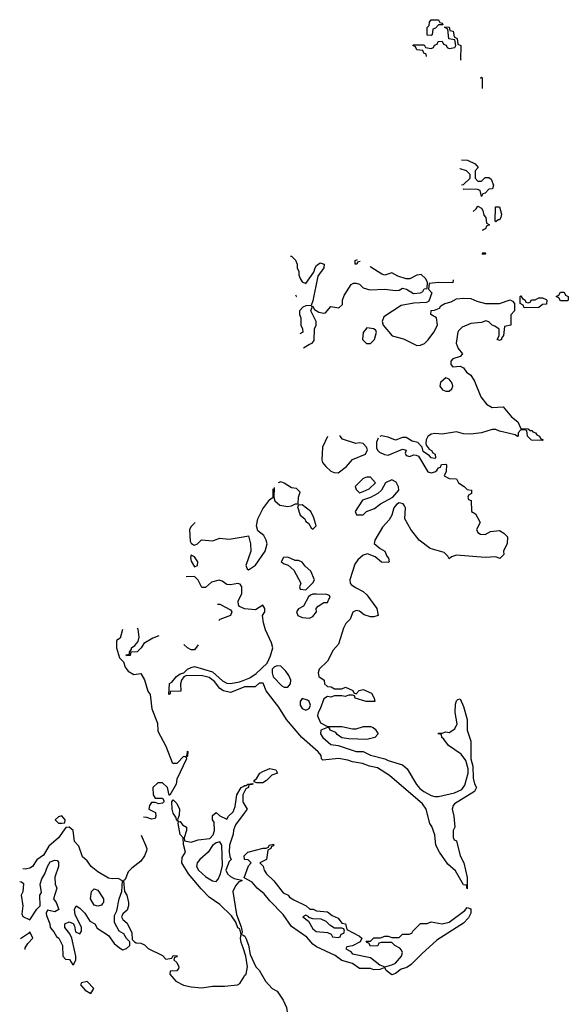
# Model space of a CAD drawing. Header units: inches. Extents: x 1980008 to 2252673, y 74414 to 260562.
# Tile 105 of 228: x 1988754 to 1991814, y 211561 to 217054. Entities that reach past the tile are written whole.
import ezdxf

# ---------------------------------------------------------------- set-up
doc = ezdxf.new("R2010")
doc.units = ezdxf.units.IN
doc.header["$MEASUREMENT"] = 0
doc.layers.add('B9281', color=7, linetype='Continuous')
doc.layers.add('B9291', color=7, linetype='Continuous')

msp = doc.modelspace()

# ---------------------------------------------------------------- linework, layer by layer
at = {"layer": 'B9281', "color": 5, "elevation": 60}
for points in [[(1989731.1, 214248.6), (1989730, 214246), (1989710, 214226), (1989702, 214210), (1989705.4, 214145.4), (1989710, 214134), (1989723.6, 214123.6), (1989730, 214122), (1989746, 214130), (1989768, 214152), (1989830, 214147.3), (1989870, 214161), (1989923.1, 214156.9), (1990000, 214169.2)], [(1990000, 213771.5), (1989980.9, 213780.9), (1989974, 213790), (1989972.7, 213810), (1989992.5, 213852.5), (1989992.7, 213890), (1989984.7, 213904.7), (1989970, 213909.2), (1989930, 213900.9), (1989910, 213902.7), (1989882.5, 213922.5), (1989866.8, 213926.8), (1989824.1, 213915.9), (1989790, 213886), (1989770, 213886), (1989750, 213928), (1989730, 213948.7), (1989682.9, 213946.7)], [(1989856.5, 213794), (1989870, 213794), (1989930, 213762), (1989938, 213750), (1989930.5, 213729.5), (1989870, 213708.7), (1989864.2, 213703.3)], [(1989327.2, 213652.9), (1989315.3, 213604.7), (1989294, 213590), (1989294, 213550), (1989310, 213494), (1989332.7, 213472.7), (1989342, 213442), (1989359.6, 213419.6), (1989390, 213401), (1989430, 213406), (1989450, 213371), (1989467.9, 213307.9), (1989481, 213290), (1989491, 213210), (1989522, 213130), (1989524.5, 213084.5), (1989570, 213002), (1989604.7, 212910), (1989610, 212906), (1989633.2, 212906.8), (1989670, 212944.7), (1989678, 212942), (1989688, 212952), (1989690, 212974), (1989691.1, 212971.1), (1989690, 212946), (1989682, 212938), (1989684.7, 212930), (1989630, 212818), (1989626, 212790), (1989592, 212728), (1989588, 212728), (1989579, 212770), (1989550, 212797.2), (1989524, 212796), (1989497.3, 212770), (1989498.8, 212730), (1989510, 212711.3), (1989551.1, 212711.1), (1989558, 212698), (1989558, 212690), (1989550, 212684), (1989530, 212679), (1989510, 212688), (1989490, 212688), (1989478, 212670), (1989474, 212650), (1989510.7, 212630.7), (1989514, 212610), (1989510, 212598), (1989490, 212594), (1989464.1, 212604.1), (1989443.8, 212605.2)], [(1989530.5, 213616.4), (1989496.8, 213603.2), (1989446, 213574), (1989431.3, 213550), (1989410, 213528), (1989374, 213526), (1989370, 213508), (1989350, 213506), (1989348.4, 213511.6), (1989366, 213514), (1989366, 213526), (1989378, 213542), (1989378, 213550), (1989397.2, 213562.8), (1989414.6, 213585.4), (1989421.2, 213610), (1989414, 213654), (1989409.7, 213658.3)], [(1989749.3, 213566.2), (1989730, 213538), (1989710, 213538), (1989689.3, 213549.3), (1989670.3, 213567.8)], [(1990000, 213328.8), (1989930, 213300.9), (1989890, 213309.4), (1989870, 213322.7), (1989841.5, 213361.5), (1989810, 213383.7), (1989773.2, 213393.2), (1989683.6, 213396.4), (1989670, 213388.7), (1989656, 213370), (1989651, 213350), (1989652.7, 213307.3), (1989594, 213306), (1989594, 213294), (1989586, 213290), (1989590, 213351.3), (1989602, 213358), (1989628, 213390), (1989650, 213404.7), (1989670, 213411), (1989690, 213430.8), (1989710, 213441), (1989730, 213446), (1989830, 213416), (1989885.5, 213365.5), (1989910, 213353.4), (1989930.5, 213350.5), (1989980.5, 213359.5), (1990000, 213367.5)], [(1990000, 211876), (1989990, 211906), (1989986, 211930), (1989989, 211950), (1989982, 211982), (1989970, 211988), (1989959.3, 212019.3), (1989935.1, 212055.1), (1989870, 212117.2), (1989810, 212159), (1989765.8, 212205.8), (1989696, 212290), (1989659, 212350), (1989660.4, 212379.6), (1989678, 212410), (1989667.3, 212452.7), (1989666, 212490), (1989649.3, 212509.3), (1989638, 212570), (1989640.4, 212579.6), (1989650, 212582), (1989662.8, 212562.8), (1989684.7, 212550), (1989684.7, 212530), (1989671.3, 212490), (1989672.7, 212472.7), (1989710, 212466), (1989750, 212478.8), (1989814, 212486), (1989833.6, 212506.4), (1989841.2, 212530), (1989838, 212578), (1989828.7, 212591.3), (1989830, 212614), (1989850, 212632), (1989870, 212612), (1989910, 212594), (1989918, 212610), (1989945.2, 212634.8), (1989956, 212664), (1989965.2, 212730), (1989989, 212770), (1990000, 212776.3)], [(1990000, 212733.8), (1989998, 212730), (1989998, 212690), (1990000, 212686.7)], [(1990000, 212619.8), (1989958, 212562), (1989946.8, 212533.2), (1989944.7, 212510), (1989924.7, 212450), (1989922, 212410), (1989925.4, 212385.4), (1989934, 212370), (1989922.8, 212357.2), (1989904.7, 212310), (1989914, 212290), (1989930, 212274), (1989950, 212262.8), (1989994, 212254), (1989994, 212250), (1989976, 212244), (1989957.5, 212222.5), (1989943, 212190), (1989962.5, 212062.5), (1989990, 211994), (1989994.8, 211965.2), (1989991.3, 211951.3), (1990000, 211946.5)], [(1988754.1, 212245.6), (1988764.7, 212244.7), (1988775.3, 212235.3), (1988771.1, 212188.9), (1988762, 212170), (1988771, 212110), (1988766.4, 212066.4), (1988771.3, 212051.3), (1988810, 212032), (1988850, 212092), (1988868, 212110), (1988866, 212170), (1988875.3, 212184.7), (1988868.9, 212231.1), (1988878, 212262), (1988894, 212290), (1988909.2, 212330.8), (1988924.1, 212355.9), (1988950, 212366), (1988963.6, 212363.6), (1988970, 212354), (1988970.6, 212330), (1988951, 212270), (1988951.6, 212231.6), (1988962, 212210), (1988942, 212150), (1988958, 212130), (1988972, 212090), (1988950, 212078), (1988910, 212086), (1988902, 212070), (1988903.6, 212056.4), (1988922, 212010), (1988924.7, 211990), (1988945.4, 211965.4), (1988959.6, 211939.6), (1988972, 211930), (1988992, 211890), (1988994, 211830), (1989010, 211814), (1989031.3, 211811.3), (1989050, 211782), (1989055.3, 211784.7), (1989068, 211810), (1989068, 211830), (1989044, 211930), (1989034, 211954), (1989006, 211990), (1989006, 212010), (1989030, 212022), (1989052.7, 212012.7), (1989059.6, 211999.6), (1989066, 211966), (1989090, 211954), (1989098, 211970), (1989098, 211990), (1989063.1, 212063.1), (1989059, 212090), (1989068.7, 212111.3), (1989090, 212098), (1989118, 212070), (1989145.4, 212025.4), (1989174, 212010), (1989185.4, 211985.4), (1989250, 211944.7), (1989281.1, 211901.1), (1989310, 211876), (1989330, 211864.7), (1989350, 211872), (1989368, 211890), (1989368, 211910), (1989350, 211928), (1989334.6, 211954.6), (1989308.7, 211970), (1989283.1, 212016.9), (1989283.1, 212056.9), (1989296.4, 212083.6), (1989309.2, 212150), (1989324, 212190), (1989328, 212250), (1989304, 212264), (1989270, 212261.2), (1989250, 212265.2), (1989190, 212299.5), (1989152.7, 212330), (1989130, 212362), (1989104.1, 212384.1), (1989083.3, 212443.3), (1989059, 212470), (1989053.2, 212530), (1989030, 212548.7)], [(1989030, 212548.7), (1989012, 212548), (1988970.6, 212489.4), (1988917.3, 212442.7), (1988886.4, 212393.6), (1988850, 212368), (1988824.7, 212330), (1988810, 212321.2), (1988784.5, 212315.5), (1988770.7, 212316.7)], [(1989430.8, 212505.7), (1989456.4, 212450), (1989463, 212430), (1989462, 212418), (1989450.8, 212390), (1989430, 212359), (1989378.8, 212321.2), (1989359.3, 212300.7), (1989342, 212258), (1989334, 212250), (1989338, 212190), (1989351, 212170), (1989361, 212130), (1989361, 212110), (1989354, 212086), (1989330, 212066), (1989322, 212050), (1989330, 212034), (1989354, 212014), (1989379.6, 211959.6), (1989382, 211922), (1989394, 211910), (1989403.6, 211903.6), (1989430, 211902), (1989450, 211894), (1989470, 211872), (1989550, 211834), (1989570, 211814), (1989602, 211818), (1989610, 211834), (1989632, 211832), (1989630, 211826), (1989618, 211822), (1989614, 211810), (1989630, 211794), (1989642, 211770), (1989639.6, 211760.4), (1989630, 211748), (1989594, 211746), (1989592, 211730), (1989624.7, 211690), (1989668.5, 211668.5), (1989710, 211658.4), (1989770, 211652.4), (1989830, 211663.1), (1989897.1, 211662.9), (1989969.6, 211670.4), (1989982.7, 211677.3), (1990000, 211707.4)], [(1988783.9, 211866.7), (1988784.5, 211875.5), (1988799.3, 211900.7), (1988828, 211930), (1988810, 211966), (1988803.6, 211956.4), (1988759.3, 211926.7)]]:
    msp.add_lwpolyline(points, dxfattribs=at)
for points in [[(1989710, 214066), (1989706, 214054), (1989710, 214034), (1989730, 214002), (1989746, 214010), (1989748, 214030), (1989730, 214058)], [(1989638, 212582), (1989630, 212586), (1989625.2, 212605.2), (1989610, 212628), (1989605.2, 212650), (1989602, 212690), (1989610, 212702), (1989630, 212682), (1989646, 212650), (1989643.6, 212616.4), (1989634, 212590)], [(1988990, 212613.2), (1988970, 212608), (1988952, 212590), (1988970, 212572), (1988990, 212572), (1989006, 212574), (1989008, 212590)], [(1989870, 212468), (1989850, 212462), (1989830, 212448), (1989804.7, 212410), (1989758, 212370), (1989744.7, 212350), (1989741, 212330), (1989751, 212310), (1989793.2, 212273.2), (1989830, 212250.7), (1989850, 212246.8), (1989860.9, 212259.1), (1989874, 212290), (1989884.7, 212335.3), (1989882, 212450)], [(1989190, 212109), (1989170, 212115.3), (1989149.2, 212150), (1989155.3, 212190), (1989170, 212204.7), (1989190, 212198), (1989221, 212150), (1989221, 212130), (1989216.8, 212123.2), (1989210, 212115.3)], [(1989130, 211688), (1989098, 211682), (1989094, 211670), (1989119.6, 211639.6), (1989150, 211622), (1989168, 211650)]]:
    msp.add_lwpolyline(points, close=True, dxfattribs=at)
at = {"layer": 'B9291', "color": 5, "elevation": 60}
for points in [[(1991050, 216966), (1991027.3, 216967.3), (1991026, 217010), (1991038, 217022), (1991040.4, 217039.6), (1991050, 217054), (1991090, 217054), (1991098, 217038), (1991110, 217034), (1991114, 217026), (1991090, 217026), (1991072.7, 217007.3), (1991058, 217002), (1991054, 216970)], [(1991410, 215926), (1991406, 215930), (1991408.7, 216010), (1991430, 216010.8), (1991442, 215970), (1991438, 215950), (1991430, 215938), (1991422, 215938)], [(1991770, 215486), (1991762, 215502), (1991746, 215510), (1991762, 215518), (1991770, 215534), (1991790, 215534), (1991798, 215518), (1991814, 215510), (1991814, 215490), (1991810, 215486)], [(1991590, 215474), (1991602, 215478), (1991608.7, 215491.3), (1991630, 215492), (1991650, 215502), (1991670, 215502), (1991690, 215494), (1991694, 215490), (1991692.7, 215467.3), (1991670, 215466), (1991650, 215448), (1991567.3, 215447.3), (1991562, 215462), (1991546, 215470), (1991546, 215510), (1991550, 215514), (1991558, 215498), (1991574, 215490), (1991578, 215478)], [(1990690, 215335.3), (1990670.7, 215309.3), (1990666.8, 215270), (1990687.7, 215247.7), (1990710, 215246.8), (1990733.2, 215270), (1990744, 215310), (1990740.4, 215320.4), (1990729.1, 215329.1)], [(1991130, 215055.3), (1991102, 215030), (1991098, 215010), (1991112, 214990), (1991130, 214981), (1991150, 214981), (1991165.2, 214994.8), (1991169.2, 215010), (1991165.6, 215025.6), (1991150, 215048.7)], [(1990710, 214502), (1990690, 214502), (1990670, 214494), (1990624.7, 214450), (1990630, 214434), (1990650, 214414), (1990670, 214422), (1990703.1, 214436.9), (1990738, 214470)], [(1990830, 214488), (1990794, 214470), (1990772, 214430), (1990752, 214410), (1990710.7, 214389.3), (1990665.4, 214374.6), (1990624.7, 214310), (1990632.7, 214292.7), (1990670, 214292), (1990689, 214311), (1990733.6, 214326.4), (1990766.6, 214353.4), (1990835.3, 214390), (1990868, 214430), (1990867.3, 214447.3), (1990854.6, 214474.6)], [(1990330, 214348), (1990310, 214346), (1990303.6, 214336.4), (1990318, 214290), (1990344.7, 214270), (1990350, 214254), (1990364.7, 214244.7), (1990379.6, 214219.6), (1990390, 214212), (1990408, 214230), (1990394.6, 214274.6), (1990378, 214310)], [(1990250, 214055.3), (1990226.4, 214053.6), (1990212, 214030), (1990230, 214018), (1990251.6, 214011.6), (1990283.6, 213983.6), (1990322, 213910), (1990314, 213890), (1990318, 213878), (1990350, 213874), (1990388.4, 213911.6), (1990398, 213930), (1990377.2, 213977.2), (1990345.6, 214005.6), (1990330, 214028), (1990310, 214038), (1990290, 214038)], [(1990410, 213848.7), (1990390, 213848.7), (1990376.9, 213843.1), (1990364.7, 213835.3), (1990336.9, 213783.1), (1990310, 213768), (1990298, 213750), (1990304.7, 213730), (1990330, 213718.8), (1990370, 213714.8), (1990390, 213724.7), (1990408.7, 213750), (1990408, 213770), (1990418, 213782), (1990450, 213802), (1990470, 213802), (1990473.6, 213806.4), (1990478, 213822), (1990486, 213830), (1990482, 213842), (1990467.3, 213847.3)], [(1990190, 213449.6), (1990176.1, 213443.9), (1990163, 213430), (1990161.6, 213410), (1990168.5, 213388.5), (1990217.1, 213337.1), (1990230, 213330.6), (1990250, 213330.8), (1990263.7, 213350), (1990267.3, 213370), (1990255.8, 213395.8), (1990239.4, 213419.4), (1990210, 213447)], [(1990330, 213268), (1990318, 213250), (1990318, 213230), (1990330, 213212), (1990350, 213202), (1990368.4, 213211.6), (1990375.3, 213230), (1990368.7, 213250), (1990358.6, 213258.6)], [(1990076.4, 212796.4), (1990062, 212802), (1990062, 212810), (1990077.5, 212822.5), (1990094, 212850), (1990110, 212860.7), (1990150, 212876.3), (1990182, 212870), (1990191.3, 212850), (1990161.3, 212838.7), (1990130, 212809), (1990110, 212797.2)], [(1990790, 211771.3), (1990830, 211781), (1990850, 211791.3), (1990884, 211830), (1990888.7, 211850), (1990883.1, 211863.1), (1990874.6, 211874.6), (1990846, 211890), (1990830, 211906), (1990770, 211906), (1990758, 211902), (1990751.6, 211888.4), (1990710, 211886), (1990702, 211902), (1990690, 211906), (1990687.3, 211912.7), (1990710, 211914), (1990730, 211932), (1990767.3, 211932.7), (1990790, 211942), (1990810, 211942), (1990830, 211934), (1990870, 211934), (1990890, 211952), (1990927.3, 211952.7), (1990942, 211958), (1990946, 211970), (1990990, 212012), (1991027.3, 212012.7), (1991050, 212022), (1991110, 212011), (1991150, 212018.8), (1991236, 212084), (1991250, 212102), (1991270, 212094), (1991270.7, 212069.3), (1991256.8, 212043.2), (1991230, 212014), (1991080.9, 211919.1), (1990996.3, 211843.7), (1990937.5, 211782.5), (1990913, 211767), (1990882, 211758), (1990850, 211734), (1990830, 211725.2), (1990798, 211750), (1990790, 211766), (1990763.6, 211756.4), (1990730, 211754), (1990710, 211761.2), (1990650, 211762), (1990610, 211788.7), (1990550, 211805.2), (1990512.9, 211832.9), (1990410, 211882.7), (1990390, 211897.2), (1990355.1, 211935.1), (1990270, 211995.3), (1990223.2, 212063.2), (1990150, 212139), (1990118.4, 212178.4), (1990079, 212210), (1990050, 212242), (1990006, 212266), (1990030, 212334), (1990046, 212350), (1990028, 212368), (1990008, 212370), (1990006, 212390), (1990026, 212410), (1990111.6, 212431.6), (1990128.4, 212431.6), (1990142, 212438), (1990146, 212450), (1990170, 212454), (1990170, 212446), (1990158, 212442), (1990154, 212430), (1990138, 212422), (1990131.3, 212368.7), (1990094, 212350), (1990111.6, 212331.6), (1990118, 212310), (1990131.3, 212290), (1990170.9, 212250.9), (1990222.8, 212182.8), (1990250.9, 212170.9), (1990259.6, 212159.6), (1990283.6, 212143.6), (1990351.6, 212111.6), (1990372.7, 212092.7), (1990391.6, 212091.6), (1990410, 212082), (1990470, 212078), (1990496.9, 212056.9), (1990530, 212042), (1990550, 212014), (1990572, 212010), (1990578, 211978), (1990650, 211942), (1990662, 211930), (1990654, 211910), (1990610, 211888), (1990578, 211882), (1990574, 211870), (1990596.9, 211856.9), (1990610, 211842), (1990710, 211822), (1990762, 211782)], [(1990350, 212058), (1990334, 212050), (1990364.7, 212024.7), (1990390, 211982), (1990406.8, 211966.8), (1990470, 211962), (1990492, 211952), (1990498, 211938), (1990530, 211934), (1990542, 211938), (1990547.3, 211952.7), (1990562, 211958), (1990566, 211970), (1990562, 211982), (1990550, 211986), (1990510, 211986), (1990483.1, 212003.1), (1990463.1, 212023.1), (1990436.4, 212036.4), (1990390, 212038), (1990366, 212046), (1990366, 212050)]]:
    msp.add_lwpolyline(points, close=True, dxfattribs=at)
for points in [[(1991023.6, 216849.5), (1991022, 216862), (1991007.3, 216867.3), (1991002, 216882), (1990970, 216886), (1990962, 216902), (1990946, 216910), (1990950, 216914), (1991010, 216914), (1991018, 216898), (1991050, 216894), (1991062, 216898), (1991067.3, 216912.7), (1991082, 216918), (1991087.3, 216932.7), (1991110, 216934), (1991118, 216918), (1991132.7, 216912.7), (1991138, 216898), (1991150, 216894), (1991182, 216898), (1991186, 216910), (1991182, 216942), (1991147.3, 216947.3), (1991142, 217002), (1991126, 217010), (1991126, 217014), (1991150, 217012), (1991154, 216994), (1991172, 216990), (1991178, 216958), (1991194, 216950), (1991198, 216918), (1991214, 216910), (1991212.7, 216832.7), (1991216, 216829)], [(1991325.5, 216725.9), (1991326, 216730), (1991330, 216734), (1991334, 216730), (1991334, 216670), (1991333.8, 216669.8)], [(1991219, 216273.1), (1991251.1, 216271.1), (1991294, 216250), (1991312, 216230), (1991294, 216210), (1991294, 216170), (1991310, 216154)], [(1991218, 216133.6), (1991230, 216134), (1991266, 216170), (1991266, 216190), (1991246, 216210), (1991210, 216222), (1991208.6, 216223)], [(1991310, 216154), (1991330, 216154), (1991350, 216174), (1991370, 216174), (1991383.6, 216163.6), (1991396, 216130), (1991391.3, 216110), (1991370, 216108), (1991350, 216086), (1991338, 216082), (1991330, 216068), (1991322, 216102), (1991307.3, 216107.3), (1991230, 216108), (1991225.9, 216106)], [(1991283.5, 215984.4), (1991300.4, 215999.6), (1991310, 216014), (1991330, 216002), (1991338, 215990), (1991343.6, 215963.6), (1991354, 215950), (1991358, 215918), (1991374, 215910), (1991358, 215902), (1991352.7, 215887.3), (1991338, 215882), (1991335.2, 215876.5)], [(1991333.4, 215754), (1991350, 215754), (1991354, 215750), (1991350, 215746), (1991332, 215746)], [(1990265.3, 215734), (1990270, 215734), (1990291.6, 215711.6), (1990302, 215690), (1990302, 215670), (1990311.3, 215650), (1990311.3, 215630), (1990318, 215610), (1990330, 215592), (1990350, 215582), (1990395.3, 215644.7), (1990402, 215670), (1990410, 215682), (1990430, 215698), (1990452, 215690), (1990451.3, 215670), (1990416.9, 215623.1), (1990390, 215486), (1990379.6, 215460.4), (1990350, 215458), (1990334, 215450), (1990314, 215430), (1990314, 215410), (1990322, 215390), (1990322, 215350), (1990332, 215330), (1990334, 215310), (1990317.1, 215301.6)], [(1990653.6, 215704.9), (1990638, 215702), (1990634, 215690), (1990626, 215690), (1990626, 215710), (1990637.7, 215715.9)], [(1990337.3, 215222.9), (1990370, 215244.7), (1990386, 215250), (1990396.4, 215263.6), (1990398, 215330), (1990408, 215350), (1990408, 215370), (1990378, 215430), (1990386, 215450), (1990382, 215458), (1990390, 215454), (1990398, 215438), (1990422.8, 215422.8), (1990450, 215416), (1990460.4, 215419.6), (1990490, 215454), (1990533.6, 215446.4), (1990554, 215466), (1990555.3, 215490), (1990564, 215516), (1990603.1, 215576.9), (1990616.4, 215583.6), (1990630, 215584.7), (1990650, 215578), (1990670, 215558), (1990706.4, 215546.4), (1990790, 215550.7), (1990850, 215542.8), (1990870, 215546), (1990890, 215556), (1990910.8, 215550.8), (1990950, 215526), (1990990, 215531), (1991003.1, 215536.9), (1991010, 215552), (1991026, 215554), (1991028, 215590), (1991018, 215610), (1990993.2, 215633.2), (1990970, 215628.7), (1990930, 215608.7), (1990910, 215608.7), (1990863.2, 215623.2), (1990830, 215642), (1990790.6, 215629.4), (1990773.6, 215633.6), (1990712.9, 215672.9), (1990709.1, 215677.1)], [(1991171.4, 215603.1), (1991170, 215586), (1991090, 215588), (1991038, 215582), (1991034, 215550), (1991052, 215530), (1991036.9, 215483.1), (1991023.6, 215476.4), (1990953.2, 215473.2), (1990881.1, 215458.9), (1990784.5, 215395.5), (1990776, 215370), (1990781, 215350), (1990831.1, 215291.1), (1990894.4, 215274.4), (1990970, 215236), (1990990, 215238.8), (1991012, 215248), (1991032, 215268), (1991064, 215310), (1991084, 215350), (1991078, 215390), (1991048, 215410), (1991048.7, 215431.3), (1991067.3, 215432.7), (1991095.3, 215444.7), (1991103.1, 215456.9), (1991126, 215470), (1991160.2, 215479.8), (1991190, 215496), (1991230, 215501), (1991270, 215498), (1991303.6, 215483.6), (1991351.6, 215471.6), (1991430, 215471), (1991490, 215491.3), (1991503.6, 215483.6), (1991514, 215470), (1991514, 215430), (1991492.7, 215407.3), (1991494, 215350), (1991458, 215342), (1991452.7, 215292.7), (1991442, 215278), (1991442, 215270), (1991430, 215264), (1991418, 215270), (1991429, 215290), (1991428, 215328), (1991404.7, 215344.7), (1991388.7, 215350), (1991370, 215368.7), (1991354.6, 215374.6), (1991330, 215365.2), (1991270, 215359.3), (1991222, 215338), (1991201.1, 215318.9), (1991197.3, 215310), (1991187.7, 215250), (1991199.1, 215219.1), (1991224.7, 215190), (1991210, 215175.3), (1991170, 215162), (1991158, 215150), (1991158, 215130), (1991170, 215118), (1991210, 215122), (1991230, 215111.3), (1991246.8, 215086.8), (1991270, 215070.8), (1991290, 215038), (1991326, 214950), (1991358, 214910), (1991390, 214891), (1991450, 214894), (1991498, 214838), (1991532, 214810), (1991550, 214774), (1991590, 214772), (1991602, 214762), (1991610, 214762), (1991615.3, 214755.3), (1991631.3, 214750), (1991638, 214738), (1991654, 214730), (1991658, 214718), (1991674, 214710), (1991670, 214706), (1991608.4, 214708.4), (1991586, 214730), (1991582, 214762), (1991570, 214766), (1991550, 214766), (1991534, 214750), (1991534, 214730), (1991530, 214728), (1991518, 214738), (1991430, 214758), (1991410, 214768), (1991390, 214768), (1991330, 214749), (1991270, 214742.7), (1991230, 214743.7), (1991190, 214754), (1991110, 214742.7), (1991070, 214746), (1991050, 214742.7), (1991030, 214728.7), (1991020.7, 214710), (1991018.8, 214690), (1991020.7, 214680.7), (1991038.8, 214658.8), (1991051.3, 214650), (1991058, 214638), (1991072, 214630), (1991074, 214610), (1991070, 214606), (1991049.1, 214609.1), (1991040.4, 214620.4), (1991004.7, 214644.7), (1990998, 214670), (1990974.5, 214694.5), (1990943.7, 214703.7), (1990910, 214724), (1990890, 214724), (1990850, 214709.2), (1990810, 214726), (1990772.9, 214732.9), (1990763, 214728.7)], [(1990296.7, 215507.4), (1990298, 215510), (1990294.4, 215517.4)], [(1990752.6, 214719.7), (1990743.5, 214696.5), (1990744.5, 214664.5), (1990750.8, 214650), (1990760.9, 214640.9), (1990788.2, 214628.2), (1990810, 214624.9), (1990890, 214658), (1990910, 214652), (1990904.7, 214635.3), (1990910, 214622), (1990930, 214618), (1990950, 214626), (1990965.4, 214625.4), (1990978.8, 214618.8), (1991030, 214531.3), (1991050, 214526), (1991068.9, 214531.1), (1991080.4, 214539.6), (1991090, 214554), (1991102, 214558), (1991107.3, 214572.7), (1991130, 214574), (1991134, 214570), (1991132.7, 214532.7), (1991122, 214510), (1991150, 214494), (1991190, 214492), (1991202, 214470), (1991234, 214450), (1991250, 214434), (1991274, 214430), (1991274, 214410), (1991258, 214402), (1991254, 214390), (1991258, 214378), (1991271.6, 214371.6), (1991274, 214310), (1991296.9, 214296.9), (1991322, 214250), (1991302, 214210), (1991310, 214194), (1991323.6, 214183.6), (1991350, 214182), (1991380.4, 214199.6), (1991430, 214204.7), (1991454, 214190), (1991474, 214170), (1991472.7, 214132.7), (1991452, 214090), (1991454, 214070), (1991431.6, 214048.4), (1991410, 214058), (1991350, 214053.2), (1991190, 214066), (1991162.8, 214057.2), (1991150, 214046), (1991142, 214062), (1991121.5, 214081.5), (1991044.4, 214104.4), (1990982.7, 214150), (1990935.1, 214210), (1990902.7, 214270), (1990905.2, 214330), (1990901.2, 214341.2), (1990892.3, 214352.3), (1990870, 214359.3), (1990856, 214350), (1990840.7, 214330), (1990830.5, 214289.5), (1990815.2, 214264.8), (1990777.1, 214222.9), (1990734.8, 214150), (1990731.3, 214131.3), (1990764, 214104), (1990791, 214090), (1990801, 214061), (1990812, 214050), (1990814, 214030), (1990810, 214026), (1990771.6, 214028.4), (1990737.5, 214057.5), (1990694, 214074), (1990670, 214066.6), (1990639.8, 214040.2), (1990622.5, 214017.5), (1990596, 213930), (1990598, 213910), (1990603.5, 213903.5), (1990626.4, 213886.4), (1990670, 213864.7), (1990690, 213844.7), (1990746, 213770), (1990754, 213730), (1990730, 213722), (1990710, 213722), (1990674.6, 213734.6), (1990650, 213755.3), (1990630, 213758), (1990611.6, 213748.4), (1990598, 213710), (1990573.7, 213686.3), (1990559.8, 213660.2), (1990533, 213570), (1990502.4, 213537.6), (1990470, 213476), (1990424.7, 213430), (1990418, 213410), (1990422, 213390), (1990452, 213370), (1990454, 213350), (1990470, 213334), (1990491.6, 213331.6), (1990510, 213322), (1990550, 213322), (1990571.1, 213331.1), (1990611.6, 213311.6), (1990618, 213298), (1990630, 213294), (1990648.4, 213311.6), (1990670, 213318), (1990716.3, 213296.3), (1990732, 213270), (1990734, 213250), (1990686, 213250), (1990626, 213270), (1990622, 213282), (1990610, 213286), (1990590, 213286), (1990570, 213278), (1990550, 213282), (1990510, 213282), (1990490, 213275.3), (1990470, 213278), (1990450, 213266), (1990430.7, 213209.3), (1990418, 213190), (1990416, 213170), (1990431.3, 213131.3), (1990471.6, 213111.6), (1990550, 213110.8), (1990610, 213098), (1990630, 213098), (1990671.6, 213111.6), (1990710, 213112), (1990725.4, 213105.4), (1990736.9, 213096.9), (1990754, 213070), (1990734, 213050), (1990690, 213039), (1990590, 213042), (1990550, 213048), (1990525.6, 213065.6), (1990517.2, 213077.2), (1990486, 213090), (1990482, 213102), (1990470, 213106), (1990434, 213090), (1990432, 213070), (1990444.7, 213050), (1990490, 213011.3), (1990530, 213004.7), (1990630, 212971.3), (1990670, 212971), (1990710, 212951), (1990790.5, 212930.5), (1990810, 212921), (1990890, 212898), (1990915.3, 212875.3), (1990967.7, 212787.7), (1990985.5, 212765.5), (1991007.9, 212747.9), (1991050, 212726.8), (1991070, 212720.7), (1991090, 212720.7), (1991179.6, 212740.4), (1991220.2, 212759.8), (1991236, 212784), (1991255.3, 212850), (1991254.6, 212874.6), (1991242, 212922), (1991217, 212957), (1991145.2, 213005.2), (1991120.4, 213040.4), (1991108, 213050), (1991106, 213066), (1991088.7, 213070), (1991090, 213074), (1991110, 213074), (1991130, 213082), (1991150, 213078), (1991182, 213098), (1991194, 213126), (1991183.7, 213190), (1991185.1, 213234.9), (1991190, 213254), (1991198, 213262), (1991210, 213264.7), (1991230, 213222), (1991250.8, 213150), (1991250.8, 213090), (1991271.1, 213028.9), (1991270.9, 212930.9), (1991281, 212890), (1991283.5, 212823.5), (1991290.7, 212790.7), (1991302, 212770), (1991290.9, 212749.1), (1991179.8, 212680.2), (1991171.3, 212670), (1991166, 212650), (1991176, 212610), (1991182, 212550), (1991172, 212530), (1991172.7, 212492.7), (1991178, 212478), (1991190, 212474), (1991210.8, 212390), (1991230.8, 212350), (1991250.7, 212269.3), (1991250, 212206), (1991246, 212226), (1991230, 212228), (1991185.6, 212305.6), (1991142.7, 212342.7), (1991095.3, 212410), (1991075.3, 212450), (1991070, 212506), (1991053.2, 212553.2), (1991042, 212570), (1991022, 212650), (1991000.2, 212680.2), (1990817.6, 212837.6), (1990750, 212881.2), (1990706, 212890), (1990665.2, 212905.2), (1990610, 212913.2), (1990583.6, 212923.6), (1990532.3, 212932.3), (1990444, 212924), (1990438, 212930), (1990435.3, 212950), (1990419, 212970), (1990327, 213050), (1990242.7, 213150), (1990199.6, 213219.6), (1990129, 213310), (1990112, 213352), (1990090, 213353.2), (1990067.1, 213332.9), (1990008, 213332), (1990000, 213328.8)], [(1990470, 214728), (1990442.8, 214670), (1990439.1, 214599.1), (1990443.4, 214583.4), (1990460.7, 214560.7), (1990490, 214534.8), (1990507.5, 214527.5), (1990530, 214526.8), (1990577.6, 214562.4), (1990610, 214601), (1990682, 214630), (1990693.6, 214653.6), (1990689, 214670), (1990670, 214689), (1990650, 214694), (1990629.1, 214689.1), (1990554.6, 214714.6), (1990542, 214730), (1990540.5, 214734.4)], [(1990000, 214169.2), (1990030, 214174), (1990041, 214130), (1990042.8, 214090), (1990016, 214010), (1990022, 213990), (1990030, 213984.7), (1990070, 214011), (1990124, 214090), (1990134, 214130), (1990129, 214150), (1990116, 214176), (1990082, 214202), (1990075.3, 214230), (1990082.7, 214270), (1990110, 214324.7), (1990150, 214378), (1990168, 214390), (1990167.4, 214437.3)], [(1990173.8, 214444.9), (1990172, 214390), (1990178, 214370), (1990205.2, 214345.2), (1990250, 214338.8), (1990270, 214342.8), (1990292.7, 214352.7), (1990307.3, 214352.7), (1990309, 214391), (1990318, 214418), (1990298, 214438), (1990270, 214442), (1990230, 214468.7), (1990210, 214475.3)], [(1990210, 214475.3), (1990194.9, 214469.9)], [(1990000, 213367.5), (1990037.1, 213382.9), (1990073.1, 213406.9), (1990135.1, 213464.9), (1990153.8, 213506.2), (1990166, 213550), (1990158, 213578), (1990124.5, 213650), (1990113.2, 213690), (1990109, 213730), (1990122, 213750), (1990122, 213770), (1990110, 213788), (1990070, 213762.7), (1990007.7, 213767.7), (1990000, 213771.5)], [(1990000, 212776.3), (1990010, 212782), (1990018, 212782), (1990026, 212790), (1990054, 212794), (1990054, 212790), (1990048, 212788), (1990032, 212788), (1990031, 212770), (1990016, 212764), (1990000, 212733.8)], [(1990000, 212686.7), (1990022, 212650), (1990000, 212619.8)], [(1990000, 211946.5), (1990010, 211941), (1990015.5, 211930), (1990030, 211892), (1990039.8, 211839.8), (1990070.7, 211770.7), (1990090, 211751.3), (1990124.7, 211690), (1990162, 211650), (1990190, 211634), (1990224.5, 211584.5), (1990243, 211543), (1990253.4, 211470), (1990260.7, 211450), (1990262, 211418), (1990257.3, 211402.7), (1990210, 211348.7), (1990193, 211290), (1990174.4, 211265.6), (1990110.5, 211209.5), (1990037.5, 211162.5), (1990028.4, 211151.6), (1990010.6, 211110), (1990000, 211097)], [(1990000, 211707.4), (1990010, 211724.7), (1990018, 211730), (1990024, 211770), (1990015.3, 211830), (1990000, 211876)]]:
    msp.add_lwpolyline(points, dxfattribs=at)

doc.saveas('drawing.dxf')
